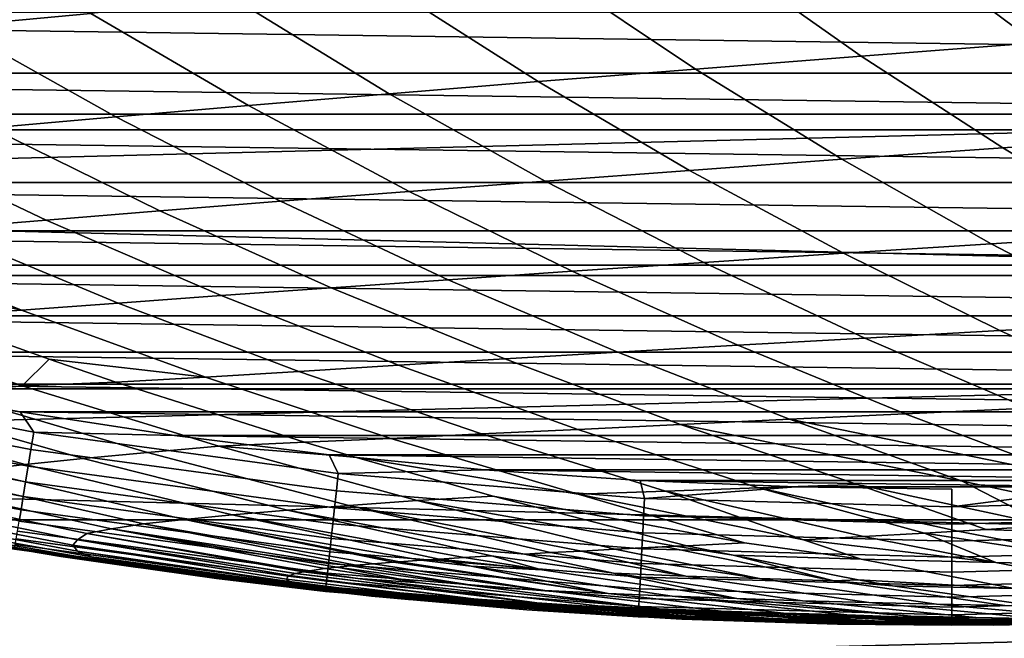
# Model space of a CAD drawing. Header units: metres. Extents: x -23 to 242, y -40 to 23.
# Tile 27 of 256: x -2.74 to 0.15, y -17.04 to -15.22. Entities that reach past the tile are written whole.
import ezdxf

# ---------------------------------------------------------------- set-up
doc = ezdxf.new("R2010")
doc.units = ezdxf.units.M
doc.layers.add('solid_10171013', color=7, linetype='CONTINUOUS')

msp = doc.modelspace()

# ---------------------------------------------------------------- linework, layer by layer
at = {"layer": 'solid_10171013'}
for points in [[(17.074446, -14.653085), (16.310373, -15.499056), (-17.074366, -14.653179)], [(16.310373, -15.499056), (-16.310287, -15.499146), (-17.074366, -14.653179)], [(-2.980281, -14.914145, 241.066376), (-3.395214, -14.954924, 239.922073), (-2.928834, -15.240686, 239.661652), (-2.526625, -15.203576, 240.798553)], [(0.406702, -14.953695, 247.413666), (-0.145569, -14.998621, 246.341843), (0.24592, -15.289761, 246.040054), (0.782934, -15.249233, 247.108398)], [(-0.145569, -14.998621, 246.341843), (-0.672232, -15.042225, 245.25592), (-0.265695, -15.329047, 244.958374), (0.24592, -15.289761, 246.040054)], [(-0.672232, -15.042225, 245.25592), (-1.173454, -15.084516, 244.157318), (-0.752171, -15.367103, 243.864777), (-0.265695, -15.329047, 244.958374)], [(-1.173454, -15.084516, 244.157318), (-1.6494, -15.125499, 243.047394), (-1.213767, -15.403935, 242.76059), (-0.752171, -15.367103, 243.864777)], [(-1.6494, -15.125499, 243.047394), (-2.100308, -15.165183, 241.92746), (-1.650812, -15.439554, 241.647095), (-1.213767, -15.403935, 242.76059)], [(-15.947903, -15.154652, 150), (-15.159747, -15.943087, 150), (15.947886, -15.15467, 150)], [(-15.159747, -15.943087, 150), (15.159729, -15.943104, 150), (15.947886, -15.15467, 150)], [(-2.100308, -15.165183, 241.92746), (-2.526625, -15.203576, 240.798553), (-2.063835, -15.47397, 240.525299), (-1.650812, -15.439554, 241.647095)], [(6.249506, -15.378675, 150.25), (-6.249506, -15.378675, 150.25), (-6.671064, -15.200546, 150.25)], [(6.671064, -15.200546, 150.25), (6.249506, -15.378675, 150.25), (-6.671064, -15.200546, 150.25)], [(-2.526625, -15.203576, 240.798553), (-2.928834, -15.240686, 239.661652), (-2.453399, -15.507195, 239.396133), (-2.063835, -15.47397, 240.525299)], [(-2.928834, -15.240686, 239.661652), (-3.307418, -15.276524, 238.517746), (-2.82007, -15.539235, 238.260574), (-2.453399, -15.507195, 239.396133)], [(0.24592, -15.289761, 246.040054), (-0.265695, -15.329047, 244.958374), (0.149341, -15.59843, 244.654694), (0.645898, -15.56371, 245.731781)], [(-0.265695, -15.329047, 244.958374), (-0.752171, -15.367103, 243.864777), (-0.322395, -15.632012, 243.566406), (0.149341, -15.59843, 244.654694)], [(-0.752171, -15.367103, 243.864777), (-1.213767, -15.403935, 242.76059), (-0.769665, -15.664468, 242.468277), (-0.322395, -15.632012, 243.566406)], [(5.823255, -15.545077, 150.25), (-5.823255, -15.545077, 150.25), (-6.249506, -15.378675, 150.25)], [(6.249506, -15.378675, 150.25), (5.823255, -15.545077, 150.25), (-6.249506, -15.378675, 150.25)], [(-1.213767, -15.403935, 242.76059), (-1.650812, -15.439554, 241.647095), (-1.192888, -15.695806, 241.361542), (-0.769665, -15.664468, 242.468277)], [(-1.650812, -15.439554, 241.647095), (-2.063835, -15.47397, 240.525299), (-1.592676, -15.726038, 240.247162), (-1.192888, -15.695806, 241.361542)], [(-2.063835, -15.47397, 240.525299), (-2.453399, -15.507195, 239.396133), (-1.969675, -15.755176, 239.126068), (-1.592676, -15.726038, 240.247162)], [(16.310373, -15.499056), (15.504307, -16.30541), (-16.310287, -15.499146)], [(15.504307, -16.30541), (-15.504216, -16.305496), (-16.310287, -15.499146)], [(-2.453399, -15.507195, 239.396133), (-2.82007, -15.539235, 238.260574), (-2.324529, -15.783229, 237.999161), (-1.969675, -15.755176, 239.126068)], [(-2.82007, -15.539235, 238.260574), (-3.1644, -15.570104, 237.119598), (-2.65787, -15.810211, 236.867416), (-2.324529, -15.783229, 237.999161)], [(5.392366, -15.699753, 150.25), (-5.392366, -15.699753, 150.25), (-5.823255, -15.545077, 150.25)], [(5.823255, -15.545077, 150.25), (5.392366, -15.699753, 150.25), (-5.823255, -15.545077, 150.25)], [(-3.1644, -15.570104, 237.119598), (-3.486907, -15.599811, 235.974335), (-2.970282, -15.836133, 235.731934), (-2.65787, -15.810211, 236.867416)], [(0.645898, -15.56371, 245.731781), (0.149341, -15.59843, 244.654694), (0.572125, -15.850963, 244.345535), (1.053626, -15.821019, 245.417725)], [(0.149341, -15.59843, 244.654694), (-0.322395, -15.632012, 243.566406), (0.115114, -15.87987, 243.262878), (0.572125, -15.850963, 244.345535)], [(-0.322395, -15.632012, 243.566406), (-0.769665, -15.664468, 242.468277), (-0.317858, -15.907753, 242.171112), (0.115114, -15.87987, 243.262878)], [(-0.769665, -15.664468, 242.468277), (-1.192888, -15.695806, 241.361542), (-0.727303, -15.934621, 241.071411), (-0.317858, -15.907753, 242.171112)], [(4.957685, -15.842388, 150.25), (-4.957685, -15.842388, 150.25), (-5.392366, -15.699753, 150.25)], [(5.392366, -15.699753, 150.25), (4.957685, -15.842388, 150.25), (-5.392366, -15.699753, 150.25)], [(-1.192888, -15.695806, 241.361542), (-1.592676, -15.726038, 240.247162), (-1.113917, -15.960485, 239.964737), (-0.727303, -15.934621, 241.071411)], [(-1.592676, -15.726038, 240.247162), (-1.969675, -15.755176, 239.126068), (-1.478427, -15.985358, 238.851974), (-1.113917, -15.960485, 239.964737)], [(-1.969675, -15.755176, 239.126068), (-2.324529, -15.783229, 237.999161), (-1.82156, -16.009253, 237.733978), (-1.478427, -15.985358, 238.851974)], [(-2.324529, -15.783229, 237.999161), (-2.65787, -15.810211, 236.867416), (-2.144026, -16.032177, 236.61171), (-1.82156, -16.009253, 237.733978)], [(-2.65787, -15.810211, 236.867416), (-2.970282, -15.836133, 235.731934), (-2.446475, -16.054148, 235.486252), (-2.144026, -16.032177, 236.61171)], [(4.518961, -15.973062, 150.25), (-4.51896, -15.973062, 150.25), (-4.957685, -15.842388, 150.25)], [(4.957685, -15.842388, 150.25), (4.518961, -15.973062, 150.25), (-4.957685, -15.842388, 150.25)], [(-3.262338, -15.861008, 234.593872), (-3.536058, -15.884257, 233.454987), (-3.476383, -15.908517, 233.430267), (-2.729546, -16.075176, 234.35878)], [(-2.970282, -15.836133, 235.731934), (-3.262338, -15.861008, 234.593872), (-2.729546, -16.075176, 234.35878), (-2.446475, -16.054148, 235.486252)], [(0.572125, -15.850963, 244.345535), (0.115114, -15.87987, 243.262878), (0.5596, -16.1113, 242.95488), (1.001909, -16.087233, 244.031586)], [(0.115114, -15.87987, 243.262878), (-0.317858, -15.907753, 242.171112), (0.140892, -16.134447, 241.869736), (0.5596, -16.1113, 242.95488)], [(-3.476383, -15.908517, 233.430267), (-2.999069, -16.093353, 233.232574), (-2.729546, -16.075176, 234.35878)], [(-0.317858, -15.907753, 242.171112), (-0.727303, -15.934621, 241.071411), (-0.254822, -16.156683, 240.777344), (0.140892, -16.134447, 241.869736)], [(-15.159747, -15.943087, 150), (-14.332414, -16.690754, 150), (15.159729, -15.943104, 150)], [(-14.332414, -16.690754, 150), (14.332395, -16.690769, 150), (15.159729, -15.943104, 150)], [(-0.727303, -15.934621, 241.071411), (-1.113917, -15.960485, 239.964737), (-0.628322, -16.178022, 239.678619), (-0.254822, -16.156683, 240.777344)], [(4.076894, -16.091579, 150.25), (-4.076894, -16.091579, 150.25), (-4.51896, -15.973062, 150.25)], [(4.518961, -15.973062, 150.25), (4.076894, -16.091579, 150.25), (-4.51896, -15.973062, 150.25)], [(-1.113917, -15.960485, 239.964737), (-1.478427, -15.985358, 238.851974), (-0.980419, -16.198473, 238.574402), (-0.628322, -16.178022, 239.678619)], [(-1.478427, -15.985358, 238.851974), (-1.82156, -16.009253, 237.733978), (-1.311923, -16.21805, 237.465546), (-0.980419, -16.198473, 238.574402)], [(-2.144026, -16.032177, 236.61171), (-2.446475, -16.054148, 235.486252), (-1.91624, -16.254629, 235.237701), (-1.623624, -16.236765, 236.352936)], [(-1.82156, -16.009253, 237.733978), (-2.144026, -16.032177, 236.61171), (-1.623624, -16.236765, 236.352936), (-1.311923, -16.21805, 237.465546)], [(-2.446475, -16.054148, 235.486252), (-2.729546, -16.075176, 234.35878), (-2.190476, -16.271656, 234.120987), (-1.91624, -16.254629, 235.237701)], [(3.631848, -16.197823, 150.25), (-3.631848, -16.197823, 150.25), (-4.076894, -16.091579, 150.25)], [(4.076894, -16.091579, 150.25), (3.631848, -16.197823, 150.25), (-4.076894, -16.091579, 150.25)], [(-2.729546, -16.075176, 234.35878), (-2.999069, -16.093353, 233.232574), (-2.648496, -16.219168, 233.087372), (-2.190476, -16.271656, 234.120987)], [(-2.946679, -16.319044, 230.576645), (-2.727862, -16.296959, 231.800903), (-3.299125, -16.101479, 232.019775), (-3.527585, -16.126883, 230.781708)], [(-3.299125, -16.101479, 232.019775), (-2.727862, -16.296959, 231.800903), (-2.648496, -16.219168, 233.087372), (-2.999069, -16.093353, 233.232574)], [(0.5596, -16.1113, 242.95488), (0.140892, -16.134447, 241.869736), (0.605381, -16.345226, 241.563583), (1.009781, -16.32695, 242.641693)], [(0.140892, -16.134447, 241.869736), (-0.254822, -16.156683, 240.777344), (0.223425, -16.362696, 240.478882), (0.605381, -16.345226, 241.563583)], [(-0.628322, -16.178022, 239.678619), (-0.980419, -16.198473, 238.574402), (-0.476648, -16.39526, 238.293121), (-0.136953, -16.37937, 239.388458)], [(-0.254822, -16.156683, 240.777344), (-0.628322, -16.178022, 239.678619), (-0.136953, -16.37937, 239.388458), (0.223425, -16.362696, 240.478882)], [(3.183788, -16.291817, 150.25), (-3.183787, -16.291817, 150.25), (-3.631848, -16.197823, 150.25)], [(3.631848, -16.197823, 150.25), (3.183788, -16.291817, 150.25), (-3.631848, -16.197823, 150.25)], [(-0.980419, -16.198473, 238.574402), (-1.311923, -16.21805, 237.465546), (-0.796555, -16.410378, 237.193726), (-0.476648, -16.39526, 238.293121)], [(-2.727862, -16.296959, 231.800903), (-2.452808, -16.285927, 233.006317), (-2.648496, -16.219168, 233.087372)], [(-2.648496, -16.219168, 233.087372), (-2.452808, -16.285927, 233.006317), (-2.190476, -16.271656, 234.120987)], [(-1.623624, -16.236765, 236.352936), (-1.91624, -16.254629, 235.237701), (-1.380408, -16.438351, 234.986374), (-1.097546, -16.424738, 236.09111)], [(-1.311923, -16.21805, 237.465546), (-1.623624, -16.236765, 236.352936), (-1.097546, -16.424738, 236.09111), (-0.796555, -16.410378, 237.193726)], [(-3.579733, -16.262892, 150.253418), (-2.694028, -16.432842, 150.253418), (-2.702338, -16.483534, 150.263641), (-3.590775, -16.313057, 150.263641)], [(-3.579733, -16.262892, 150.253418), (-3.183787, -16.291817, 150.25), (-2.733621, -16.373371, 150.25)], [(-3.579733, -16.262892, 150.253418), (-2.733621, -16.373371, 150.25), (-2.694028, -16.432842, 150.253418)], [(-1.91624, -16.254629, 235.237701), (-2.190476, -16.271656, 234.120987), (-1.645915, -16.451229, 233.880692), (-1.380408, -16.438351, 234.986374)], [(2.733621, -16.373371, 150.25), (-2.733621, -16.373371, 150.25), (-3.183787, -16.291817, 150.25)], [(3.183788, -16.291817, 150.25), (2.733621, -16.373371, 150.25), (-3.183787, -16.291817, 150.25)], [(-2.727862, -16.296959, 231.800903), (-2.151016, -16.474129, 231.579865), (-1.899243, -16.462061, 232.777008), (-2.452808, -16.285927, 233.006317)], [(-2.190476, -16.271656, 234.120987), (-2.452808, -16.285927, 233.006317), (-1.899243, -16.462061, 232.777008), (-1.645915, -16.451229, 233.880692)], [(15.504307, -16.30541), (14.658173, -17.070068), (-15.504216, -16.305496)], [(14.658173, -17.070068), (-14.658078, -17.07015), (-15.504216, -16.305496)], [(-3.590775, -16.313057, 150.263641), (-2.702338, -16.483534, 150.263641), (-2.710361, -16.532473, 150.280487), (-3.601436, -16.36149, 150.280487)], [(-2.946679, -16.319044, 230.576645), (-3.144479, -16.340294, 229.350021), (-2.549452, -16.510382, 229.157455), (-2.360281, -16.492531, 230.369629)], [(-2.360281, -16.492531, 230.369629), (-2.151016, -16.474129, 231.579865), (-2.727862, -16.296959, 231.800903), (-2.946679, -16.319044, 230.576645)], [(-3.144479, -16.340294, 229.350021), (-3.321762, -16.360622, 228.121735), (-2.718968, -16.527571, 227.943985), (-2.549452, -16.510382, 229.157455)], [(-3.601436, -16.36149, 150.280487), (-2.710361, -16.532473, 150.280487), (-2.71796, -16.578819, 150.303665), (-3.611533, -16.407358, 150.303665)], [(-3.321762, -16.360622, 228.121735), (-3.476175, -16.380781, 226.891632), (-2.866307, -16.54475, 226.729034), (-2.718968, -16.527571, 227.943985)], [(2.281121, -16.442511, 150.25), (-2.281121, -16.442511, 150.25), (-2.733621, -16.373371, 150.25)], [(-2.694028, -16.432842, 150.253418), (-2.733621, -16.373371, 150.25), (-2.281121, -16.442511, 150.25)], [(2.733621, -16.373371, 150.25), (2.281121, -16.442511, 150.25), (-2.733621, -16.373371, 150.25)], [(-0.136953, -16.37937, 239.388458), (-0.476648, -16.39526, 238.293121), (0.357759, -16.565283, 239.089371)], [(0.223425, -16.362696, 240.478882), (-0.136953, -16.37937, 239.388458), (0.357759, -16.565283, 239.089371), (0.704611, -16.553398, 240.170288)], [(-3.611533, -16.407358, 150.303665), (-2.71796, -16.578819, 150.303665), (-2.725003, -16.62178, 150.332779), (-3.620891, -16.449875, 150.332779)], [(-0.796555, -16.410378, 237.193726), (-1.097546, -16.424738, 236.09111), (-0.567247, -16.596876, 235.823914), (-0.277205, -16.587009, 236.915359)], [(-0.476648, -16.39526, 238.293121), (-0.796555, -16.410378, 237.193726), (0.030813, -16.576483, 238.004135)], [(-0.796555, -16.410378, 237.193726), (-0.277205, -16.587009, 236.915359), (0.282372, -16.706858, 237.302582), (0.030813, -16.576483, 238.004135)], [(-0.476648, -16.39526, 238.293121), (0.030813, -16.576483, 238.004135), (0.559013, -16.688457, 238.405777), (0.357759, -16.565283, 239.089371)], [(-2.694028, -16.432842, 150.253418), (-1.800421, -16.554594, 150.253418), (-1.805974, -16.605661, 150.263641), (-2.702338, -16.483534, 150.263641)], [(-1.800421, -16.554594, 150.253418), (-2.694028, -16.432842, 150.253418), (-2.281121, -16.442511, 150.25), (-1.826935, -16.499161, 150.25)], [(-1.380408, -16.438351, 234.986374), (-1.645915, -16.451229, 233.880692), (-1.096816, -16.614683, 233.637344), (-0.840171, -16.606096, 234.73085)], [(-1.097546, -16.424738, 236.09111), (-1.380408, -16.438351, 234.986374), (-0.840171, -16.606096, 234.73085), (-0.567247, -16.596876, 235.823914)], [(-3.620891, -16.449875, 150.332779), (-2.725003, -16.62178, 150.332779), (-2.73137, -16.66062, 150.36734), (-3.629352, -16.488312, 150.36734)], [(1.826935, -16.499161, 150.25), (-1.826935, -16.499161, 150.25), (-2.281121, -16.442511, 150.25)], [(2.281121, -16.442511, 150.25), (1.826935, -16.499161, 150.25), (-2.281121, -16.442511, 150.25)], [(-2.151016, -16.474129, 231.579865), (-1.751186, -16.506123, 232.715683), (-1.899243, -16.462061, 232.777008)], [(-1.645915, -16.451229, 233.880692), (-1.899243, -16.462061, 232.777008), (-1.751186, -16.506123, 232.715683), (-1.096816, -16.614683, 233.637344)], [(-3.629352, -16.488312, 150.36734), (-2.73137, -16.66062, 150.36734), (-2.736952, -16.69467, 150.406738), (-3.636769, -16.522011, 150.406738)], [(-2.702338, -16.483534, 150.263641), (-1.805974, -16.605661, 150.263641), (-1.811336, -16.654963, 150.280487), (-2.710361, -16.532473, 150.280487)], [(-2.360281, -16.492531, 230.369629), (-2.549452, -16.510382, 229.157455), (-1.949842, -16.662138, 228.963409), (-1.769225, -16.648163, 230.16098)], [(-1.769225, -16.648163, 230.16098), (-1.569407, -16.633837, 231.35701), (-2.151016, -16.474129, 231.579865), (-2.360281, -16.492531, 230.369629)], [(-2.151016, -16.474129, 231.579865), (-1.569407, -16.633837, 231.35701), (-1.345719, -16.620565, 232.547699), (-1.751186, -16.506123, 232.715683)], [(-2.549452, -16.510382, 229.157455), (-2.718968, -16.527571, 227.943985), (-2.111639, -16.675629, 227.764923), (-1.949842, -16.662138, 228.963409)], [(1.371535, -16.543236, 150.25), (-1.371535, -16.543236, 150.25), (-1.826935, -16.499161, 150.25)], [(-1.800421, -16.554594, 150.253418), (-1.826935, -16.499161, 150.25), (-1.371535, -16.543236, 150.25)], [(1.826935, -16.499161, 150.25), (1.371535, -16.543236, 150.25), (-1.826935, -16.499161, 150.25)], [(-1.751186, -16.506123, 232.715683), (-1.345719, -16.620565, 232.547699), (-0.608329, -16.758091, 233.206406), (-1.096816, -16.614683, 233.637344)], [(-2.866307, -16.54475, 226.729034), (-2.992976, -16.561518, 225.513641), (-2.372199, -16.702471, 225.365479), (-2.25193, -16.689203, 226.565262)], [(-2.718968, -16.527571, 227.943985), (-2.866307, -16.54475, 226.729034), (-2.25193, -16.689203, 226.565262), (-2.111639, -16.675629, 227.764923)], [(-2.710361, -16.532473, 150.280487), (-1.811336, -16.654963, 150.280487), (-1.816414, -16.701653, 150.303665), (-2.71796, -16.578819, 150.303665)], [(-1.800421, -16.554594, 150.253418), (-0.901532, -16.627789, 150.253418), (-0.904314, -16.679081, 150.263641), (-1.805974, -16.605661, 150.263641)], [(-0.901532, -16.627789, 150.253418), (-1.800421, -16.554594, 150.253418), (-1.371535, -16.543236, 150.25), (-0.914804, -16.574768, 150.25)], [(0.914804, -16.574768, 150.25), (-0.914804, -16.574768, 150.25), (-1.371535, -16.543236, 150.25)], [(1.371535, -16.543236, 150.25), (0.914804, -16.574768, 150.25), (-1.371535, -16.543236, 150.25)], [(-3.093043, -16.579277, 224.297058), (-3.170494, -16.597002, 223.081024), (-2.538083, -16.730806, 222.964752), (-2.466233, -16.716656, 224.164719)], [(-2.992976, -16.561518, 225.513641), (-3.093043, -16.579277, 224.297058), (-2.466233, -16.716656, 224.164719), (-2.372199, -16.702471, 225.365479)], [(-2.71796, -16.578819, 150.303665), (-1.816414, -16.701653, 150.303665), (-1.821121, -16.744932, 150.332779), (-2.725003, -16.62178, 150.332779)], [(0.457687, -16.593687, 150.25), (-0.457687, -16.593687, 150.25), (-0.914804, -16.574768, 150.25)], [(-0.901532, -16.627789, 150.253418), (-0.914804, -16.574768, 150.25), (-0.457687, -16.593687, 150.25)], [(0.914804, -16.574768, 150.25), (0.457687, -16.593687, 150.25), (-0.914804, -16.574768, 150.25)], [(0.46047, -16.732307, 237.520966), (0.559013, -16.688457, 238.405777), (0.030813, -16.576483, 238.004135), (0.282372, -16.706858, 237.302582)], [(-3.170494, -16.597002, 223.081024), (-3.186452, -16.62327, 221.860062), (-2.565237, -16.749044, 221.762634), (-2.538083, -16.730806, 222.964752)], [(-1.805974, -16.605661, 150.263641), (-0.904314, -16.679081, 150.263641), (-0.906998, -16.7286, 150.280487), (-1.811336, -16.654963, 150.280487)], [(-0.435312, -16.749195, 234.076523), (-0.840171, -16.606096, 234.73085), (-1.096816, -16.614683, 233.637344)], [(0, -16.65221, 150.253418), (-0.901532, -16.627789, 150.253418), (-0.457687, -16.593687, 150.25), (0, -16.599991, 150.25)], [(-0.080142, -16.729408, 235.742752), (-0.567247, -16.596876, 235.823914), (-0.840171, -16.606096, 234.73085), (-0.259133, -16.739628, 234.92215)], [(-0.435312, -16.749195, 234.076523), (-0.259133, -16.739628, 234.92215), (-0.840171, -16.606096, 234.73085)], [(0.017558, -16.723608, 236.175583), (0.100693, -16.718496, 236.536682), (-0.277205, -16.587009, 236.915359), (-0.567247, -16.596876, 235.823914)], [(-0.080142, -16.729408, 235.742752), (0.017558, -16.723608, 236.175583), (-0.567247, -16.596876, 235.823914)], [(0, -16.65221, 150.253418), (0, -16.599991, 150.25), (-0.457687, -16.593687, 150.25), (0.457687, -16.593687, 150.25)], [(0.100693, -16.718496, 236.536682), (0.282372, -16.706858, 237.302582), (-0.277205, -16.587009, 236.915359)], [(0, -16.65221, 150.253418), (0.457687, -16.593687, 150.25), (0.901533, -16.627789, 150.253418)], [(-3.186452, -16.62327, 221.860062), (-3.205814, -16.643324, 220.646347), (-2.579343, -16.765173, 220.564896), (-2.565237, -16.749044, 221.762634)], [(-2.725003, -16.62178, 150.332779), (-1.821121, -16.744932, 150.332779), (-1.825376, -16.78406, 150.36734), (-2.73137, -16.66062, 150.36734)], [(-1.086858, -16.7819, 230.514221), (-0.989231, -16.776882, 231.108002), (-1.569407, -16.633837, 231.35701), (-1.769225, -16.648163, 230.16098)], [(-0.810908, -16.767849, 232.132462), (-0.777897, -16.766296, 232.312469), (-1.345719, -16.620565, 232.547699), (-1.569407, -16.633837, 231.35701)], [(-0.810908, -16.767849, 232.132462), (-1.569407, -16.633837, 231.35701), (-0.989231, -16.776882, 231.108002)], [(-0.608329, -16.758091, 233.206406), (-1.345719, -16.620565, 232.547699), (-0.777897, -16.766296, 232.312469)], [(-0.266161, -16.805529, 233.663147), (-0.435312, -16.749195, 234.076523), (-1.096816, -16.614683, 233.637344), (-0.608329, -16.758091, 233.206406)], [(-0.901532, -16.627789, 150.253418), (0, -16.65221, 150.253418), (0, -16.703579, 150.263641), (-0.904314, -16.679081, 150.263641)], [(0, -16.65221, 150.253418), (0.901533, -16.627789, 150.253418), (0.904314, -16.679081, 150.263641), (0, -16.703579, 150.263641)], [(-3.205814, -16.643324, 220.646347), (-3.197393, -16.66416, 219.43515), (-2.565698, -16.781881, 219.369797), (-2.579343, -16.765173, 220.564896)], [(-3.197393, -16.66416, 219.43515), (-3.16154, -16.685577, 218.227402), (-2.524595, -16.798994, 218.178299), (-2.565698, -16.781881, 219.369797)], [(-2.73137, -16.66062, 150.36734), (-1.825376, -16.78406, 150.36734), (-1.829107, -16.818361, 150.406738), (-2.736952, -16.69467, 150.406738)], [(-1.949842, -16.662138, 228.963409), (-2.111639, -16.675629, 227.764923), (-1.430722, -16.800962, 228.147736), (-1.350914, -16.796291, 228.744354)], [(-1.769225, -16.648163, 230.16098), (-1.949842, -16.662138, 228.963409), (-1.253974, -16.790834, 229.426575), (-1.178131, -16.786716, 229.932556)], [(-0.992903, -16.846878, 229.205566), (-1.253974, -16.790834, 229.426575), (-1.949842, -16.662138, 228.963409), (-1.350914, -16.796291, 228.744354)], [(-1.811336, -16.654963, 150.280487), (-0.906998, -16.7286, 150.280487), (-0.909541, -16.775497, 150.303665), (-1.816414, -16.701653, 150.303665)], [(-1.086858, -16.7819, 230.514221), (-1.769225, -16.648163, 230.16098), (-1.178131, -16.786716, 229.932556)], [(-14.332414, -16.690754, 150), (-13.468713, -17.395201, 150), (14.332395, -16.690769, 150)], [(-13.468713, -17.395201, 150), (13.468695, -17.395216, 150), (14.332395, -16.690769, 150)], [(-3.16154, -16.685577, 218.227402), (-3.104053, -16.706369, 217.024292), (-2.461965, -16.815531, 216.991562), (-2.524595, -16.798994, 218.178299)], [(-2.736952, -16.69467, 150.406738), (-1.829107, -16.818361, 150.406738), (-1.832249, -16.847252, 150.450317), (-2.741654, -16.723349, 150.450317)], [(-2.25193, -16.689203, 226.565262), (-2.372199, -16.702471, 225.365479), (-1.6973, -16.819149, 225.78508), (-1.638297, -16.814539, 226.378769)], [(-1.55679, -16.808849, 227.120743), (-1.503884, -16.805439, 227.566559), (-2.111639, -16.675629, 227.764923), (-2.25193, -16.689203, 226.565262)], [(-1.62064, -16.81325, 226.546234), (-2.25193, -16.689203, 226.565262), (-1.638297, -16.814539, 226.378769)], [(-1.55679, -16.808849, 227.120743), (-2.25193, -16.689203, 226.565262), (-1.62064, -16.81325, 226.546234)], [(-1.430722, -16.800962, 228.147736), (-2.111639, -16.675629, 227.764923), (-1.503884, -16.805439, 227.566559)], [(-0.904314, -16.679081, 150.263641), (0, -16.703579, 150.263641), (0, -16.75317, 150.280487), (-0.906998, -16.7286, 150.280487)], [(0, -16.703579, 150.263641), (0.904314, -16.679081, 150.263641), (0.906998, -16.7286, 150.280487), (0, -16.75317, 150.280487)], [(-3.104053, -16.706369, 217.024292), (-3.042061, -16.723454, 215.826614), (-2.395454, -16.829079, 215.810349), (-2.461965, -16.815531, 216.991562)], [(-1.838023, -16.900345, 150.649994), (-2.614787, -16.797705, 214.649994), (-3.070036, -16.720493, 214.649994), (-2.750294, -16.776051, 150.649994)], [(-2.395454, -16.829079, 215.810349), (-3.042061, -16.723454, 215.826614), (-3.070036, -16.720493, 214.649994), (-2.614787, -16.797705, 214.649994)], [(-2.741654, -16.723349, 150.450317), (-1.832249, -16.847252, 150.450317), (-1.834749, -16.870235, 150.497314), (-2.745394, -16.746162, 150.497314)], [(-2.466233, -16.716656, 224.164719), (-2.538083, -16.730806, 222.964752), (-1.89069, -16.840652, 223.122147), (-1.839773, -16.833258, 224.010803)], [(-1.764646, -16.825109, 225.025696), (-1.749307, -16.823669, 225.208206), (-2.372199, -16.702471, 225.365479), (-2.466233, -16.716656, 224.164719)], [(-1.804855, -16.829201, 224.51207), (-2.466233, -16.716656, 224.164719), (-1.839773, -16.833258, 224.010803)], [(-1.764646, -16.825109, 225.025696), (-2.466233, -16.716656, 224.164719), (-1.804855, -16.829201, 224.51207)], [(-1.6973, -16.819149, 225.78508), (-2.372199, -16.702471, 225.365479), (-1.749307, -16.823669, 225.208206)], [(-1.816414, -16.701653, 150.303665), (-0.909541, -16.775497, 150.303665), (-0.911898, -16.818968, 150.332779), (-1.821121, -16.744932, 150.332779)], [(-0.906998, -16.7286, 150.280487), (0, -16.75317, 150.280487), (0, -16.800137, 150.303665), (-0.909541, -16.775497, 150.303665)], [(0.545819, -16.825052, 236.419495), (0.017558, -16.723608, 236.175583), (-0.080142, -16.729408, 235.742752)], [(0, -16.75317, 150.280487), (0.906998, -16.7286, 150.280487), (0.909541, -16.775497, 150.303665), (0, -16.800137, 150.303665)], [(0.545819, -16.825052, 236.419495), (0.46047, -16.732307, 237.520966), (0.100693, -16.718496, 236.536682), (0.017558, -16.723608, 236.175583)], [(0.46047, -16.732307, 237.520966), (0.282372, -16.706858, 237.302582), (0.100693, -16.718496, 236.536682)], [(-2.745394, -16.746162, 150.497314), (-1.834749, -16.870235, 150.497314), (-1.836563, -16.886917, 150.546921), (-2.748109, -16.76272, 150.546921)], [(-2.565237, -16.749044, 221.762634), (-2.579343, -16.765173, 220.564896), (-1.947028, -16.855963, 221.393173), (-1.94223, -16.853573, 221.654449)], [(-1.924964, -16.84786, 222.290894), (-1.903928, -16.843094, 222.836945), (-2.538083, -16.730806, 222.964752), (-2.565237, -16.749044, 221.762634)], [(-1.926763, -16.848347, 222.235977), (-2.565237, -16.749044, 221.762634), (-1.94223, -16.853573, 221.654449)], [(-1.924964, -16.84786, 222.290894), (-2.565237, -16.749044, 221.762634), (-1.926763, -16.848347, 222.235977)], [(-1.89069, -16.840652, 223.122147), (-2.538083, -16.730806, 222.964752), (-1.903928, -16.843094, 222.836945)], [(-1.821121, -16.744932, 150.332779), (-0.911898, -16.818968, 150.332779), (-0.914029, -16.858267, 150.36734), (-1.825376, -16.78406, 150.36734)], [(0.128882, -16.815897, 235.044022), (-0.259133, -16.739628, 234.92215), (-0.435312, -16.749195, 234.076523)], [(-0.266161, -16.805529, 233.663147), (0.128882, -16.815897, 235.044022), (-0.435312, -16.749195, 234.076523)], [(0.128882, -16.815897, 235.044022), (-0.080142, -16.729408, 235.742752), (-0.259133, -16.739628, 234.92215)], [(0.128882, -16.815897, 235.044022), (0.545819, -16.825052, 236.419495), (-0.080142, -16.729408, 235.742752)], [(-2.749751, -16.772741, 150.598312), (-1.837661, -16.897011, 150.598312), (-1.838023, -16.900345, 150.649994), (-2.750294, -16.776051, 150.649994)], [(-2.748109, -16.76272, 150.546921), (-1.836563, -16.886917, 150.546921), (-1.837661, -16.897011, 150.598312), (-2.749751, -16.772741, 150.598312)], [(-2.579343, -16.765173, 220.564896), (-2.565698, -16.781881, 219.369797), (-1.944661, -16.871187, 219.827271), (-1.951905, -16.864845, 220.464508)], [(-1.947028, -16.855963, 221.393173), (-2.579343, -16.765173, 220.564896), (-1.951905, -16.864845, 220.464508)], [(-1.916353, -16.881432, 218.82338), (-1.932447, -16.876606, 219.287308), (-2.565698, -16.781881, 219.369797), (-2.524595, -16.798994, 218.178299)], [(-1.745196, -16.896864, 219.756943), (-1.944661, -16.871187, 219.827271), (-2.565698, -16.781881, 219.369797), (-1.932447, -16.876606, 219.287308)], [(-1.825376, -16.78406, 150.36734), (-0.914029, -16.858267, 150.36734), (-0.915897, -16.892721, 150.406738), (-1.829107, -16.818361, 150.406738)], [(-0.992903, -16.846878, 229.205566), (-0.780312, -16.855474, 230.083588), (-1.178131, -16.786716, 229.932556), (-1.253974, -16.790834, 229.426575)], [(-0.780312, -16.855474, 230.083588), (-1.086858, -16.7819, 230.514221), (-1.178131, -16.786716, 229.932556)], [(-0.564844, -16.862982, 230.960587), (-0.989231, -16.776882, 231.108002), (-1.086858, -16.7819, 230.514221)], [(-0.564844, -16.862982, 230.960587), (-1.086858, -16.7819, 230.514221), (-0.780312, -16.855474, 230.083588)], [(-0.810908, -16.767849, 232.132462), (-0.989231, -16.776882, 231.108002), (-0.8414, -16.769487, 231.960052)], [(-0.564844, -16.862982, 230.960587), (-0.346278, -16.869408, 231.836594), (-0.8414, -16.769487, 231.960052), (-0.989231, -16.776882, 231.108002)], [(-0.909541, -16.775497, 150.303665), (0, -16.800137, 150.303665), (0, -16.84367, 150.332779), (-0.911898, -16.818968, 150.332779)], [(-0.346278, -16.869408, 231.836594), (-0.641495, -16.793938, 232.278198), (-0.810908, -16.767849, 232.132462), (-0.8414, -16.769487, 231.960052)], [(-0.641495, -16.793938, 232.278198), (-0.777897, -16.766296, 232.312469), (-0.810908, -16.767849, 232.132462)], [(-0.641495, -16.793938, 232.278198), (-0.266161, -16.805529, 233.663147), (-0.608329, -16.758091, 233.206406), (-0.777897, -16.766296, 232.312469)], [(0, -16.800137, 150.303665), (0.909541, -16.775497, 150.303665), (0.911898, -16.818968, 150.332779), (0, -16.84367, 150.332779)], [(-1.838023, -16.900345, 150.649994), (-2.15823, -16.862444, 214.649994), (-2.614787, -16.797705, 214.649994)], [(-1.742761, -16.909956, 215.787033), (-2.395454, -16.829079, 215.810349), (-2.614787, -16.797705, 214.649994), (-2.15823, -16.862444, 214.649994)], [(-2.524595, -16.798994, 218.178299), (-2.461965, -16.815531, 216.991562), (-1.814082, -16.900532, 216.952209), (-1.883636, -16.888832, 218.119034)], [(-1.898201, -16.885775, 218.412094), (-2.524595, -16.798994, 218.178299), (-1.883636, -16.888832, 218.119034)], [(-1.916353, -16.881432, 218.82338), (-2.524595, -16.798994, 218.178299), (-1.898201, -16.885775, 218.412094)], [(-1.814082, -16.900532, 216.952209), (-2.461965, -16.815531, 216.991562), (-2.395454, -16.829079, 215.810349)], [(-1.008171, -16.906631, 226.59024), (-1.638297, -16.814539, 226.378769), (-1.6973, -16.819149, 225.78508), (-1.193929, -16.897623, 225.732468)], [(-1.008171, -16.906631, 226.59024), (-1.62064, -16.81325, 226.546234), (-1.638297, -16.814539, 226.378769)], [(-1.008171, -16.906631, 226.59024), (-1.410311, -16.826056, 227.446365), (-1.55679, -16.808849, 227.120743), (-1.62064, -16.81325, 226.546234)], [(-1.410311, -16.826056, 227.446365), (-1.503884, -16.805439, 227.566559), (-1.55679, -16.808849, 227.120743)], [(-1.202831, -16.837101, 228.326508), (-1.430722, -16.800962, 228.147736), (-1.503884, -16.805439, 227.566559)], [(-1.202831, -16.837101, 228.326508), (-1.503884, -16.805439, 227.566559), (-1.410311, -16.826056, 227.446365)], [(-1.202831, -16.837101, 228.326508), (-1.350914, -16.796291, 228.744354), (-1.430722, -16.800962, 228.147736)], [(-0.6306, -16.921562, 228.303162), (-0.992903, -16.846878, 229.205566), (-1.350914, -16.796291, 228.744354), (-1.202831, -16.837101, 228.326508)], [(-0.275087, -16.86656, 232.185471), (0.182796, -16.89163, 233.543259), (-0.266161, -16.805529, 233.663147), (-0.641495, -16.793938, 232.278198)], [(-0.346278, -16.869408, 231.836594), (-0.275087, -16.86656, 232.185471), (-0.641495, -16.793938, 232.278198)], [(0.182796, -16.89163, 233.543259), (0.55979, -16.898466, 234.921402), (0.128882, -16.815897, 235.044022), (-0.266161, -16.805529, 233.663147)], [(-1.780654, -16.905142, 216.450699), (-1.814082, -16.900532, 216.952209), (-2.395454, -16.829079, 215.810349), (-1.742761, -16.909956, 215.787033)], [(-1.217972, -16.933802, 222.50499), (-1.743214, -16.862593, 223.153992), (-1.903928, -16.843094, 222.836945), (-1.924964, -16.84786, 222.290894)], [(-1.743214, -16.862593, 223.153992), (-1.89069, -16.840652, 223.122147), (-1.903928, -16.843094, 222.836945)], [(-1.561105, -16.875757, 224.014359), (-1.839773, -16.833258, 224.010803), (-1.89069, -16.840652, 223.122147), (-1.743214, -16.862593, 223.153992)], [(-1.561105, -16.875757, 224.014359), (-1.804855, -16.829201, 224.51207), (-1.839773, -16.833258, 224.010803)], [(-1.829107, -16.818361, 150.406738), (-0.915897, -16.892721, 150.406738), (-0.91747, -16.92174, 150.450317), (-1.832249, -16.847252, 150.450317)], [(-1.378125, -16.887383, 224.873856), (-1.764646, -16.825109, 225.025696), (-1.804855, -16.829201, 224.51207)], [(-0.858509, -16.951305, 224.33197), (-1.378125, -16.887383, 224.873856), (-1.804855, -16.829201, 224.51207), (-1.561105, -16.875757, 224.014359)], [(-1.378125, -16.887383, 224.873856), (-1.193929, -16.897623, 225.732468), (-1.749307, -16.823669, 225.208206), (-1.764646, -16.825109, 225.025696)], [(-1.193929, -16.897623, 225.732468), (-1.6973, -16.819149, 225.78508), (-1.749307, -16.823669, 225.208206)], [(-1.410311, -16.826056, 227.446365), (-1.008171, -16.906631, 226.59024), (-0.820505, -16.914564, 227.447128)], [(-1.410311, -16.826056, 227.446365), (-0.820505, -16.914564, 227.447128), (-0.6306, -16.921562, 228.303162), (-1.202831, -16.837101, 228.326508)], [(-0.911898, -16.818968, 150.332779), (0, -16.84367, 150.332779), (0, -16.883028, 150.36734), (-0.914029, -16.858267, 150.36734)], [(0, -16.84367, 150.332779), (0.911898, -16.818968, 150.332779), (0.914029, -16.858267, 150.36734), (0, -16.883028, 150.36734)], [(0.55979, -16.898466, 234.921402), (0.95895, -16.904295, 236.293854), (0.545819, -16.825052, 236.419495), (0.128882, -16.815897, 235.044022)], [(-0.920361, -16.975067, 150.649994), (-1.700688, -16.914717, 214.649994), (-2.15823, -16.862444, 214.649994), (-1.838023, -16.900345, 150.649994)], [(-1.702448, -16.914518, 214.907745), (-1.742761, -16.909956, 215.787033), (-2.15823, -16.862444, 214.649994), (-1.700688, -16.914717, 214.649994)], [(-1.39589, -16.922985, 221.590103), (-1.947028, -16.855963, 221.393173), (-1.951905, -16.864845, 220.464508), (-1.571842, -16.910696, 220.674133)], [(-1.745196, -16.896864, 219.756943), (-1.571842, -16.910696, 220.674133), (-1.951905, -16.864845, 220.464508), (-1.944661, -16.871187, 219.827271)], [(-1.39589, -16.922985, 221.590103), (-1.94223, -16.853573, 221.654449), (-1.947028, -16.855963, 221.393173)], [(-1.39589, -16.922985, 221.590103), (-1.217972, -16.933802, 222.50499), (-1.926763, -16.848347, 222.235977), (-1.94223, -16.853573, 221.654449)], [(-1.217972, -16.933802, 222.50499), (-1.924964, -16.84786, 222.290894), (-1.926763, -16.848347, 222.235977)], [(-1.834749, -16.870235, 150.497314), (-0.918722, -16.944824, 150.497314), (-0.91963, -16.96158, 150.546921), (-1.836563, -16.886917, 150.546921)], [(-1.832249, -16.847252, 150.450317), (-0.91747, -16.92174, 150.450317), (-0.918722, -16.944824, 150.497314), (-1.834749, -16.870235, 150.497314)], [(-1.743214, -16.862593, 223.153992), (-1.217972, -16.933802, 222.50499), (-0.497914, -16.981812, 222.841949), (-1.038719, -16.943211, 223.418915)], [(-1.743214, -16.862593, 223.153992), (-1.038719, -16.943211, 223.418915), (-0.858509, -16.951305, 224.33197), (-1.561105, -16.875757, 224.014359)], [(-0.992903, -16.846878, 229.205566), (-0.6306, -16.921562, 228.303162), (-0.438218, -16.927715, 229.158356)], [(-0.992903, -16.846878, 229.205566), (-0.438218, -16.927715, 229.158356), (-0.243153, -16.933088, 230.012726), (-0.780312, -16.855474, 230.083588)], [(-0.914029, -16.858267, 150.36734), (0, -16.883028, 150.36734), (0, -16.917532, 150.406738), (-0.915897, -16.892721, 150.406738)], [(-0.780312, -16.855474, 230.083588), (-0.243153, -16.933088, 230.012726), (-0.045203, -16.937752, 230.866318), (-0.564844, -16.862982, 230.960587)], [(-0.045203, -16.937752, 230.866318), (0.155834, -16.941689, 231.719177), (-0.346278, -16.869408, 231.836594), (-0.564844, -16.862982, 230.960587)], [(-0.346278, -16.869408, 231.836594), (-0.174305, -16.883764, 232.160736), (-0.275087, -16.86656, 232.185471)], [(-0.346278, -16.869408, 231.836594), (0.155834, -16.941689, 231.719177), (0.230235, -16.940996, 232.064697), (-0.174305, -16.883764, 232.160736)], [(-0.275087, -16.86656, 232.185471), (-0.174305, -16.883764, 232.160736), (0.182796, -16.89163, 233.543259)], [(0, -16.883028, 150.36734), (0.914029, -16.858267, 150.36734), (0.915897, -16.892721, 150.406738), (0, -16.917532, 150.406738)], [(-1.094506, -16.958698, 219.46579), (-1.745196, -16.896864, 219.756943), (-1.932447, -16.876606, 219.287308), (-1.916353, -16.881432, 218.82338)], [(-1.309443, -16.94589, 218.181656), (-1.203587, -16.952545, 218.82373), (-1.916353, -16.881432, 218.82338), (-1.898201, -16.885775, 218.412094)], [(-1.118702, -16.957394, 219.324417), (-1.916353, -16.881432, 218.82338), (-1.203587, -16.952545, 218.82373)], [(-1.094506, -16.958698, 219.46579), (-1.916353, -16.881432, 218.82338), (-1.118702, -16.957394, 219.324417)], [(-1.309443, -16.94589, 218.181656), (-1.898201, -16.885775, 218.412094), (-1.883636, -16.888832, 218.119034)], [(-1.856622, -16.893883, 217.615311), (-1.883636, -16.888832, 218.119034), (-1.814082, -16.900532, 216.952209)], [(-1.309443, -16.94589, 218.181656), (-1.883636, -16.888832, 218.119034), (-1.856622, -16.893883, 217.615311), (-1.374179, -16.941471, 217.774796)], [(-1.856622, -16.893883, 217.615311), (-1.814082, -16.900532, 216.952209), (-1.82614, -16.898758, 217.130997)], [(-1.410927, -16.938839, 217.538391), (-1.856622, -16.893883, 217.615311), (-1.82614, -16.898758, 217.130997)], [(-1.374179, -16.941471, 217.774796), (-1.856622, -16.893883, 217.615311), (-1.410927, -16.938839, 217.538391)], [(-1.837661, -16.897011, 150.598312), (-0.92018, -16.97172, 150.598312), (-0.920361, -16.975067, 150.649994), (-1.838023, -16.900345, 150.649994)], [(-1.836563, -16.886917, 150.546921), (-0.91963, -16.96158, 150.546921), (-0.92018, -16.97172, 150.598312), (-1.837661, -16.897011, 150.598312)], [(-1.506311, -16.931574, 216.891205), (-1.410927, -16.938839, 217.538391), (-1.82614, -16.898758, 217.130997), (-1.814082, -16.900532, 216.952209)], [(-1.506311, -16.931574, 216.891205), (-1.814082, -16.900532, 216.952209), (-1.780654, -16.905142, 216.450699)], [(-1.571842, -16.910696, 220.674133), (-1.745196, -16.896864, 219.756943), (-1.094506, -16.958698, 219.46579), (-0.983555, -16.96427, 220.107513)], [(-1.193929, -16.897623, 225.732468), (-1.378125, -16.887383, 224.873856), (-0.858509, -16.951305, 224.33197), (-0.677025, -16.958237, 225.244202)], [(-1.008171, -16.906631, 226.59024), (-1.193929, -16.897623, 225.732468), (-0.677025, -16.958237, 225.244202), (-0.493831, -16.964163, 226.155624)], [(-0.915897, -16.892721, 150.406738), (0, -16.917532, 150.406738), (0, -16.946592, 150.450317), (-0.91747, -16.92174, 150.450317)], [(0.230235, -16.940996, 232.064697), (0.636747, -16.953714, 233.428711), (0.182796, -16.89163, 233.543259), (-0.174305, -16.883764, 232.160736)], [(0, -16.917532, 150.406738), (0.915897, -16.892721, 150.406738), (0.91747, -16.92174, 150.450317), (0, -16.946592, 150.450317)], [(-1.780654, -16.905142, 216.450699), (-1.742761, -16.909956, 215.787033), (-1.752469, -16.908768, 215.967514)], [(-1.591449, -16.924543, 216.237076), (-1.780654, -16.905142, 216.450699), (-1.752469, -16.908768, 215.967514)], [(-1.506311, -16.931574, 216.891205), (-1.780654, -16.905142, 216.450699), (-1.591449, -16.924543, 216.237076)], [(-1.594496, -16.924282, 216.211227), (-1.752469, -16.908768, 215.967514), (-1.742761, -16.909956, 215.787033)], [(-1.591449, -16.924543, 216.237076), (-1.752469, -16.908768, 215.967514), (-1.594496, -16.924282, 216.211227)], [(-1.658943, -16.918587, 215.574219), (-1.742761, -16.909956, 215.787033), (-1.702448, -16.914518, 214.907745)], [(-1.594496, -16.924282, 216.211227), (-1.742761, -16.909956, 215.787033), (-1.658943, -16.918587, 215.574219)], [(-1.702448, -16.914518, 214.907745), (-1.700688, -16.914717, 214.649994), (-1.247462, -16.954168, 214.649994)], [(-1.658943, -16.918587, 215.574219), (-1.702448, -16.914518, 214.907745), (-1.247462, -16.954168, 214.649994)], [(-0.920361, -16.975067, 150.649994), (-1.247462, -16.954168, 214.649994), (-1.700688, -16.914717, 214.649994)], [(-0.833536, -16.978792, 216.184128), (-1.594496, -16.924282, 216.211227), (-1.658943, -16.918587, 215.574219), (-1.247462, -16.954168, 214.649994)], [(-1.591449, -16.924543, 216.237076), (-1.594496, -16.924282, 216.211227), (-0.833536, -16.978792, 216.184128)], [(-1.506311, -16.931574, 216.891205), (-1.591449, -16.924543, 216.237076), (-0.833536, -16.978792, 216.184128)], [(-1.571842, -16.910696, 220.674133), (-0.983555, -16.96427, 220.107513), (-0.87088, -16.969269, 220.751358)], [(-1.571842, -16.910696, 220.674133), (-0.87088, -16.969269, 220.751358), (-0.851488, -16.970066, 220.861465)], [(-1.39589, -16.922985, 221.590103), (-1.571842, -16.910696, 220.674133), (-0.851488, -16.970066, 220.861465), (-0.754313, -16.973804, 221.41066)], [(-1.39589, -16.922985, 221.590103), (-0.754313, -16.973804, 221.41066), (-0.630975, -16.977968, 222.102066)], [(-1.217972, -16.933802, 222.50499), (-1.39589, -16.922985, 221.590103), (-0.630975, -16.977968, 222.102066), (-0.579925, -16.979517, 222.386887)], [(-0.820505, -16.914564, 227.447128), (-1.008171, -16.906631, 226.59024), (-0.493831, -16.964163, 226.155624), (-0.308492, -16.969246, 227.066269)], [(-0.91747, -16.92174, 150.450317), (0, -16.946592, 150.450317), (0, -16.969711, 150.497314), (-0.918722, -16.944824, 150.497314)], [(-0.820505, -16.914564, 227.447128), (-0.308492, -16.969246, 227.066269), (0.392211, -16.996233, 227.633041), (-0.120579, -16.973642, 227.976135)], [(-0.6306, -16.921562, 228.303162), (-0.820505, -16.914564, 227.447128), (-0.120579, -16.973642, 227.976135)], [(-0.438218, -16.927715, 229.158356), (-0.6306, -16.921562, 228.303162), (-0.120579, -16.973642, 227.976135), (0.070245, -16.977459, 228.885269)], [(-0.243153, -16.933088, 230.012726), (-0.438218, -16.927715, 229.158356), (0.070245, -16.977459, 228.885269), (0.264237, -16.980759, 229.793686)], [(0, -16.946592, 150.450317), (0.91747, -16.92174, 150.450317), (0.918722, -16.944824, 150.497314), (0, -16.969711, 150.497314)], [(-1.410927, -16.938839, 217.538391), (-1.506311, -16.931574, 216.891205), (-0.833536, -16.978792, 216.184128)], [(-0.620696, -16.986586, 217.720901), (-1.374179, -16.941471, 217.774796), (-1.410927, -16.938839, 217.538391), (-0.833536, -16.978792, 216.184128)], [(-1.309443, -16.94589, 218.181656), (-1.374179, -16.941471, 217.774796), (-0.620696, -16.986586, 217.720901)], [(-1.203587, -16.952545, 218.82373), (-1.309443, -16.94589, 218.181656), (-0.620696, -16.986586, 217.720901)], [(0, -17, 150.649994), (-0.792194, -16.981531, 214.649994), (-1.247462, -16.954168, 214.649994), (-0.920361, -16.975067, 150.649994)], [(-0.833536, -16.978792, 216.184128), (-1.247462, -16.954168, 214.649994), (-0.792194, -16.981531, 214.649994)], [(-1.217972, -16.933802, 222.50499), (-0.579925, -16.979517, 222.386887), (-0.497914, -16.981812, 222.841949)], [(-0.372915, -16.992516, 219.244186), (-1.118702, -16.957394, 219.324417), (-1.203587, -16.952545, 218.82373), (-0.620696, -16.986586, 217.720901)], [(-1.094506, -16.958698, 219.46579), (-1.118702, -16.957394, 219.324417), (-0.372915, -16.992516, 219.244186)], [(-0.983555, -16.96427, 220.107513), (-1.094506, -16.958698, 219.46579), (-0.372915, -16.992516, 219.244186)], [(-1.038719, -16.943211, 223.418915), (-0.497914, -16.981812, 222.841949), (-0.352074, -16.98535, 223.646393)], [(-0.858509, -16.951305, 224.33197), (-1.038719, -16.943211, 223.418915), (-0.352074, -16.98535, 223.646393), (-0.304256, -16.986376, 223.908844)], [(-0.918722, -16.944824, 150.497314), (0, -16.969711, 150.497314), (0, -16.986492, 150.546921), (-0.91963, -16.96158, 150.546921)], [(-0.858509, -16.951305, 224.33197), (-0.304256, -16.986376, 223.908844), (-0.191493, -16.988565, 224.524368)], [(-0.858509, -16.951305, 224.33197), (-0.191493, -16.988565, 224.524368), (-0.023075, -16.991318, 225.43576), (-0.677025, -16.958237, 225.244202)], [(-0.677025, -16.958237, 225.244202), (-0.023075, -16.991318, 225.43576), (-0.014887, -16.991438, 225.479767)], [(-0.493831, -16.964163, 226.155624), (-0.677025, -16.958237, 225.244202), (-0.014887, -16.991438, 225.479767), (0.07985, -16.992746, 225.987228)], [(-0.045203, -16.937752, 230.866318), (-0.243153, -16.933088, 230.012726), (0.264237, -16.980759, 229.793686), (0.461651, -16.983603, 230.701416)], [(0.461651, -16.983603, 230.701416), (0.662783, -16.985981, 231.608337), (0.155834, -16.941689, 231.719177), (-0.045203, -16.937752, 230.866318)], [(0, -16.969711, 150.497314), (0.918722, -16.944824, 150.497314), (0.91963, -16.96158, 150.546921), (0, -16.986492, 150.546921)], [(-0.87088, -16.969269, 220.751358), (-0.983555, -16.96427, 220.107513), (-0.372915, -16.992516, 219.244186)], [(-0.92018, -16.97172, 150.598312), (0, -16.996647, 150.598312), (0, -17, 150.649994), (-0.920361, -16.975067, 150.649994)], [(-0.91963, -16.96158, 150.546921), (0, -16.986492, 150.546921), (0, -16.996647, 150.598312), (-0.92018, -16.97172, 150.598312)], [(-0.11288, -16.99581, 220.75647), (-0.851488, -16.970066, 220.861465), (-0.87088, -16.969269, 220.751358), (-0.372915, -16.992516, 219.244186)], [(-0.754313, -16.973804, 221.41066), (-0.851488, -16.970066, 220.861465), (-0.11288, -16.99581, 220.75647)], [(-0.071069, -16.998941, 216.157089), (-0.833536, -16.978792, 216.184128), (-0.792194, -16.981531, 214.649994), (-0.335157, -16.996696, 214.649994)], [(0.134374, -16.998198, 217.666962), (-0.620696, -16.986586, 217.720901), (-0.833536, -16.978792, 216.184128), (-0.071069, -16.998941, 216.157089)], [(0, -17, 150.649994), (-0.335157, -16.996696, 214.649994), (-0.792194, -16.981531, 214.649994)], [(-0.630975, -16.977968, 222.102066), (-0.754313, -16.973804, 221.41066), (-0.11288, -16.99581, 220.75647)], [(0.15216, -16.996893, 222.260529), (-0.579925, -16.979517, 222.386887), (-0.630975, -16.977968, 222.102066), (-0.11288, -16.99581, 220.75647)], [(0.374239, -16.995077, 219.163773), (-0.372915, -16.992516, 219.244186), (-0.620696, -16.986586, 217.720901), (0.134374, -16.998198, 217.666962)], [(-0.497914, -16.981812, 222.841949), (-0.579925, -16.979517, 222.386887), (0.15216, -16.996893, 222.260529)], [(-0.352074, -16.98535, 223.646393), (-0.497914, -16.981812, 222.841949), (0.15216, -16.996893, 222.260529)], [(-0.493831, -16.964163, 226.155624), (0.07985, -16.992746, 225.987228), (0.179087, -16.993977, 226.515121)], [(-0.308492, -16.969246, 227.066269), (-0.493831, -16.964163, 226.155624), (0.179087, -16.993977, 226.515121), (0.260683, -16.994896, 226.945496)], [(0.441674, -16.996361, 223.754303), (-0.304256, -16.986376, 223.908844), (-0.352074, -16.98535, 223.646393), (0.15216, -16.996893, 222.260529)], [(0.920361, -16.975067, 150.649994), (0.123476, -16.999552, 214.649994), (-0.335157, -16.996696, 214.649994), (0, -17, 150.649994)], [(-0.308492, -16.969246, 227.066269), (0.260683, -16.994896, 226.945496), (0.392211, -16.996233, 227.633041)], [(-0.191493, -16.988565, 224.524368), (-0.304256, -16.986376, 223.908844), (0.441674, -16.996361, 223.754303)], [(0.716105, -16.995049, 225.247757), (-0.023075, -16.991318, 225.43576), (-0.191493, -16.988565, 224.524368), (0.441674, -16.996361, 223.754303)], [(0.070245, -16.977459, 228.885269), (-0.120579, -16.973642, 227.976135), (0.392211, -16.996233, 227.633041), (0.553524, -16.997683, 228.463684)], [(0.884184, -16.983665, 222.127914), (0.15216, -16.996893, 222.260529), (-0.11288, -16.99581, 220.75647), (0.626499, -16.989952, 220.649857)], [(0.889419, -16.976427, 217.613068), (0.134374, -16.998198, 217.666962), (-0.071069, -16.998941, 216.157089), (0.691659, -16.984911, 216.130051)], [(0.691659, -16.984911, 216.130051), (-0.071069, -16.998941, 216.157089), (0.123476, -16.999552, 214.649994), (0.582743, -16.990009, 214.649994)], [(0, -16.986492, 150.546921), (0.91963, -16.96158, 150.546921), (0.92018, -16.97172, 150.598312), (0, -16.996647, 150.598312)], [(0, -16.996647, 150.598312), (0.92018, -16.97172, 150.598312), (0.920361, -16.975067, 150.649994), (0, -17, 150.649994)], [(0.070245, -16.977459, 228.885269), (0.553524, -16.997683, 228.463684), (0.626656, -16.998285, 228.835983)], [(0.264237, -16.980759, 229.793686), (0.070245, -16.977459, 228.885269), (0.626656, -16.998285, 228.835983), (0.739015, -16.999159, 229.402008)], [(0.920361, -16.975067, 150.649994), (0.582743, -16.990009, 214.649994), (0.123476, -16.999552, 214.649994)], [(1.121042, -16.965143, 219.08342), (0.374239, -16.995077, 219.163773), (0.134374, -16.998198, 217.666962), (0.889419, -16.976427, 217.613068)], [(1.186992, -16.975115, 223.591339), (0.441674, -16.996361, 223.754303), (0.15216, -16.996893, 222.260529), (0.884184, -16.983665, 222.127914)], [(0.626499, -16.989952, 220.649857), (-0.11288, -16.99581, 220.75647), (-0.372915, -16.992516, 219.244186), (0.374239, -16.995077, 219.163773)], [(-0.071069, -16.998941, 216.157089), (-0.335157, -16.996696, 214.649994), (0.123476, -16.999552, 214.649994)], [(-0.014887, -16.991438, 225.479767), (-0.023075, -16.991318, 225.43576), (0.716105, -16.995049, 225.247757)], [(0.07985, -16.992746, 225.987228), (-0.014887, -16.991438, 225.479767), (0.716105, -16.995049, 225.247757)], [(0.179087, -16.993977, 226.515121), (0.07985, -16.992746, 225.987228), (0.716105, -16.995049, 225.247757)]]:
    msp.add_3dface(points, dxfattribs=at)

doc.saveas('drawing.dxf')
